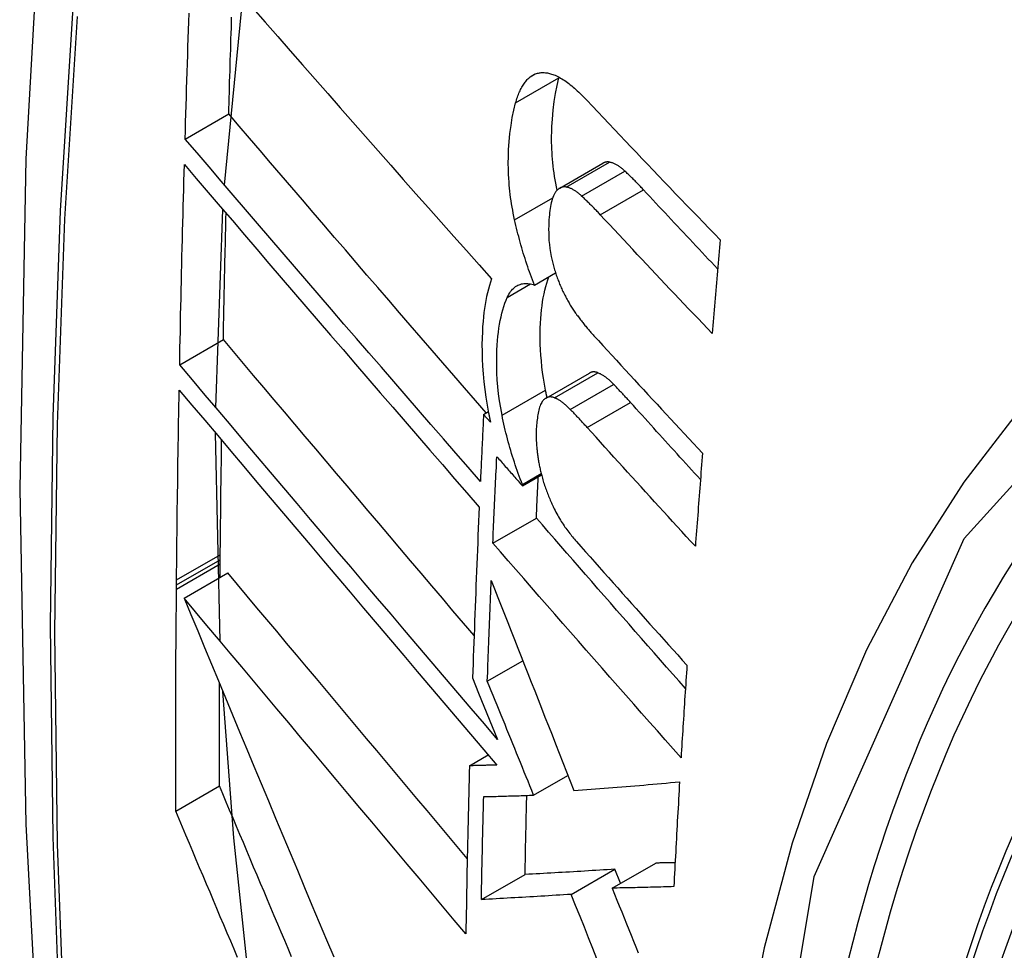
# Model space of a CAD drawing. Header units: inches. Extents: x 581 to 683, y 228 to 312.
# Tile 98 of 104: x 634.294 to 634.427, y 279.199 to 279.325. Entities that reach past the tile are written whole.
import ezdxf

# ---------------------------------------------------------------- set-up
doc = ezdxf.new("R2010")
doc.units = ezdxf.units.IN
doc.header["$MEASUREMENT"] = 0
doc.layers.add('Visible Edges(ANSI)', color=7, linetype='Continuous', lineweight=25)
doc.layers.add('Visible Tangent Edges(ANSI)', color=7, linetype='Continuous', lineweight=25)

msp = doc.modelspace()

# ---------------------------------------------------------------- linework, layer by layer
at = {"layer": 'Visible Edges(ANSI)'}
for p, q in [((634.3216, 279.30262), (634.32406, 279.32808)), ((634.36673, 279.31708), (634.36675, 279.31717)), ((634.31628, 279.30883), (634.32217, 279.31222)), ((634.36683, 279.3022), (634.37267, 279.30556)), ((634.32043, 279.27258), (634.32138, 279.29931)), ((634.36342, 279.28912), (634.36627, 279.29076)), ((634.31555, 279.27836), (634.32144, 279.28176)), ((634.36498, 279.27386), (634.37084, 279.27724)), ((634.35656, 279.27165), (634.3572, 279.27203)), ((634.35749, 279.27059), (634.35656, 279.27165)), ((634.32102, 279.24102), (634.3204, 279.26911)), ((634.36179, 279.26202), (634.36437, 279.2635)), ((634.3618, 279.26219), (634.36433, 279.26365)), ((634.36179, 279.26202), (634.3618, 279.26219)), ((634.3578, 279.25428), (634.36368, 279.25766)), ((634.32101, 279.25147), (634.32102, 279.25203)), ((634.32102, 279.25203), (634.32103, 279.25269)), ((634.321, 279.24964), (634.32101, 279.25147)), ((634.31615, 279.24684), (634.32204, 279.25024)), ((634.31512, 279.24864), (634.31513, 279.2493)), ((634.31512, 279.24807), (634.31512, 279.24864)), ((634.35706, 279.23564), (634.36185, 279.2384)), ((634.35507, 279.23606), (634.35589, 279.23403)), ((634.35589, 279.23403), (634.35844, 279.22777)), ((634.35465, 279.22422), (634.35718, 279.22567)), ((634.36331, 279.22024), (634.36794, 279.2229)), ((634.31501, 279.2181), (634.32091, 279.2215)), ((634.37389, 279.20769), (634.37978, 279.21108)), ((634.35626, 279.20614), (634.36215, 279.20953)), ((634.36838, 279.20685), (634.37427, 279.21024)), ((634.37503, 279.20834), (634.37427, 279.21024))]:
    msp.add_line(p, q, dxfattribs=at)
at = {"layer": 'Visible Edges(ANSI)', "flags": 128}
for points in [[(634.34797, 279.59414), (634.33514, 279.55603), (634.32408, 279.5168), (634.31479, 279.47651), (634.30724, 279.43524), (634.3014, 279.39305), (634.29725, 279.35), (634.29478, 279.30616), (634.29396, 279.26159), (634.29477, 279.21634), (634.2972, 279.17049), (634.30122, 279.12409), (634.30681, 279.07721), (634.31396, 279.02993), (634.32264, 278.98229), (634.33283, 278.93438), (634.34451, 278.88626)], [(634.32542, 279.32652), (634.32709, 279.3246), (634.32877, 279.32268), (634.33045, 279.32076), (634.33213, 279.31883), (634.33382, 279.3169), (634.33552, 279.31497), (634.33721, 279.31303), (634.33891, 279.3111), (634.34061, 279.30917), (634.34232, 279.30723), (634.34402, 279.3053), (634.34572, 279.30337), (634.34743, 279.30144), (634.34913, 279.29952), (634.35084, 279.2976), (634.35254, 279.29568), (634.35424, 279.29377), (634.35594, 279.29186), (634.35763, 279.28996)], [(634.31628, 279.30883), (634.31632, 279.30996), (634.31635, 279.3111), (634.31638, 279.31223), (634.31642, 279.31336), (634.31645, 279.31449), (634.31648, 279.31562), (634.31652, 279.31675), (634.31655, 279.31788), (634.31659, 279.31901), (634.31663, 279.32015), (634.31666, 279.32128), (634.3167, 279.32241), (634.31674, 279.32354), (634.31677, 279.32467), (634.31681, 279.32581)], [(634.32217, 279.31222), (634.32219, 279.31295), (634.32221, 279.31367), (634.32223, 279.3144), (634.32225, 279.31512), (634.32227, 279.31585), (634.32229, 279.31657), (634.32231, 279.3173), (634.32234, 279.31802), (634.32236, 279.31875), (634.32238, 279.31947), (634.3224, 279.3202), (634.32243, 279.32093), (634.32245, 279.32165), (634.32247, 279.32238), (634.32249, 279.3231), (634.32252, 279.32383), (634.32254, 279.32455), (634.32256, 279.32528)], [(634.36088, 279.31371), (634.36094, 279.31391), (634.361, 279.3141), (634.36106, 279.3143), (634.36112, 279.31448), (634.36119, 279.31467), (634.36126, 279.31485), (634.36133, 279.31502), (634.3614, 279.31519), (634.36148, 279.31536), (634.36155, 279.31552), (634.36163, 279.31567), (634.36171, 279.31582), (634.3618, 279.31597), (634.36188, 279.31611), (634.36197, 279.31625), (634.36206, 279.31638), (634.36215, 279.3165), (634.36225, 279.31662), (634.36234, 279.31674), (634.36244, 279.31685), (634.36254, 279.31695), (634.36264, 279.31705), (634.36275, 279.31714), (634.36286, 279.31723)], [(634.36286, 279.31723), (634.36297, 279.31731), (634.36309, 279.31739), (634.3632, 279.31746), (634.36332, 279.31753), (634.36345, 279.31758), (634.36357, 279.31763), (634.36369, 279.31768), (634.36382, 279.31771), (634.36395, 279.31774), (634.36408, 279.31777), (634.36421, 279.31779), (634.36434, 279.3178), (634.36448, 279.3178), (634.36461, 279.3178), (634.36475, 279.3178), (634.36489, 279.31779), (634.36503, 279.31777), (634.36517, 279.31775), (634.36531, 279.31772), (634.36545, 279.31769), (634.3656, 279.31765), (634.36574, 279.31761), (634.36588, 279.31756), (634.36603, 279.31751)], [(634.36603, 279.31751), (634.36621, 279.31744), (634.36639, 279.31736), (634.36657, 279.31727), (634.36676, 279.31717), (634.36694, 279.31707), (634.36713, 279.31696), (634.36732, 279.31684), (634.3675, 279.31672), (634.36769, 279.31659), (634.36788, 279.31645), (634.36807, 279.31631), (634.36826, 279.31616), (634.36845, 279.31601), (634.36863, 279.31585), (634.36882, 279.31569), (634.36901, 279.31552), (634.3692, 279.31535), (634.36939, 279.31518), (634.36958, 279.315), (634.36976, 279.31482), (634.36995, 279.31463), (634.37013, 279.31444), (634.37032, 279.31425), (634.3705, 279.31406)], [(634.36647, 279.30191), (634.36638, 279.30239), (634.36629, 279.30286), (634.36621, 279.30332), (634.36613, 279.30379), (634.36607, 279.30426), (634.36601, 279.30472), (634.36595, 279.30518), (634.3659, 279.30564), (634.36586, 279.3061), (634.36582, 279.30656), (634.36579, 279.30701), (634.36577, 279.30747), (634.36575, 279.30792), (634.36574, 279.30836), (634.36574, 279.3088), (634.36574, 279.30923), (634.36575, 279.30974), (634.36578, 279.31051), (634.36584, 279.31153), (634.36594, 279.31272), (634.36608, 279.31388), (634.36626, 279.315), (634.36647, 279.31607), (634.36673, 279.31708)], [(634.36075, 279.29793), (634.36066, 279.29837), (634.36057, 279.2988), (634.36049, 279.29922), (634.36041, 279.29965), (634.36034, 279.30008), (634.36027, 279.3005), (634.36021, 279.30093), (634.36015, 279.30135), (634.3601, 279.30177), (634.36006, 279.30219), (634.36002, 279.30261), (634.35999, 279.30303), (634.35995, 279.30351), (634.35992, 279.3041), (634.3599, 279.30478), (634.35989, 279.30556), (634.35991, 279.30644), (634.35994, 279.3074), (634.36001, 279.30844), (634.36012, 279.30956), (634.36026, 279.31067), (634.36043, 279.31173), (634.36064, 279.31275), (634.36088, 279.31371)], [(634.3705, 279.31406), (634.37124, 279.31327), (634.37198, 279.31249), (634.37272, 279.3117), (634.37346, 279.31092), (634.37421, 279.31013), (634.37495, 279.30934), (634.37569, 279.30856), (634.37644, 279.30777), (634.37719, 279.30699), (634.37793, 279.3062), (634.37868, 279.30542), (634.37943, 279.30463), (634.38018, 279.30384), (634.38093, 279.30306), (634.38168, 279.30227), (634.38243, 279.30149), (634.38319, 279.30071), (634.38394, 279.29992), (634.38469, 279.29914), (634.38545, 279.29835), (634.38621, 279.29757), (634.38696, 279.29679), (634.38772, 279.29601), (634.38848, 279.29523)], [(634.3569, 279.27185), (634.35545, 279.27354), (634.35399, 279.27522), (634.35252, 279.27691), (634.35106, 279.2786), (634.3496, 279.28029), (634.34813, 279.28198), (634.34667, 279.28368), (634.34521, 279.28537), (634.34375, 279.28707), (634.34228, 279.28877), (634.34082, 279.29046), (634.33937, 279.29216), (634.33791, 279.29385), (634.33646, 279.29554), (634.33501, 279.29723), (634.33356, 279.29891), (634.33212, 279.3006), (634.33068, 279.30227), (634.32925, 279.30395), (634.32782, 279.30561), (634.3264, 279.30727), (634.32498, 279.30893), (634.32357, 279.31058), (634.32217, 279.31222)], [(634.35613, 279.26261), (634.35447, 279.26452), (634.3528, 279.26643), (634.35113, 279.26835), (634.34946, 279.27028), (634.34779, 279.27221), (634.34611, 279.27414), (634.34443, 279.27608), (634.34276, 279.27802), (634.34108, 279.27996), (634.3394, 279.28191), (634.33772, 279.28385), (634.33605, 279.2858), (634.33437, 279.28774), (634.3327, 279.28968), (634.33104, 279.29162), (634.32937, 279.29355), (634.32772, 279.29549), (634.32606, 279.29741), (634.32441, 279.29933), (634.32277, 279.30125), (634.32114, 279.30316), (634.31951, 279.30506), (634.31789, 279.30695), (634.31628, 279.30883)], [(634.31555, 279.27836), (634.31557, 279.27949), (634.31559, 279.28061), (634.31561, 279.28174), (634.31564, 279.28286), (634.31566, 279.28398), (634.31568, 279.28511), (634.31571, 279.28624), (634.31573, 279.28736), (634.31576, 279.28849), (634.31578, 279.28961), (634.31581, 279.29074), (634.31584, 279.29187), (634.31586, 279.29299), (634.31589, 279.29412), (634.31592, 279.29525), (634.31595, 279.29637), (634.31598, 279.2975), (634.316, 279.29863), (634.31603, 279.29976), (634.31606, 279.30088), (634.31609, 279.30201), (634.31612, 279.30314), (634.31615, 279.30427), (634.31619, 279.3054)], [(634.31619, 279.3054), (634.31779, 279.30351), (634.31941, 279.30162), (634.32103, 279.29972), (634.32267, 279.29781), (634.32431, 279.29589), (634.32595, 279.29397), (634.3276, 279.29204), (634.32926, 279.29011), (634.33092, 279.28817), (634.33259, 279.28623), (634.33425, 279.28429), (634.33592, 279.28234), (634.3376, 279.2804), (634.33927, 279.27845), (634.34095, 279.27651), (634.34262, 279.27456), (634.3443, 279.27262), (634.34597, 279.27068), (634.34765, 279.26874), (634.34932, 279.26681), (634.35099, 279.26488), (634.35265, 279.26296), (634.35431, 279.26105), (634.35597, 279.25914)], [(634.37353, 279.30571), (634.37349, 279.30572), (634.37345, 279.30572), (634.37342, 279.30573), (634.37338, 279.30573), (634.37334, 279.30573), (634.3733, 279.30573), (634.37327, 279.30573), (634.37323, 279.30573), (634.37319, 279.30573), (634.37316, 279.30572), (634.37312, 279.30572), (634.37308, 279.30571), (634.37305, 279.30571), (634.37301, 279.3057), (634.37298, 279.30569), (634.37294, 279.30568), (634.37291, 279.30567), (634.37287, 279.30566), (634.37284, 279.30564), (634.3728, 279.30563), (634.37277, 279.30562), (634.37274, 279.3056), (634.3727, 279.30558), (634.37267, 279.30556)], [(634.37563, 279.30448), (634.37554, 279.30456), (634.37546, 279.30464), (634.37537, 279.30472), (634.37528, 279.30479), (634.37519, 279.30486), (634.3751, 279.30494), (634.37501, 279.305), (634.37492, 279.30507), (634.37483, 279.30513), (634.37474, 279.30519), (634.37466, 279.30525), (634.37457, 279.3053), (634.37448, 279.30536), (634.37439, 279.3054), (634.3743, 279.30545), (634.37422, 279.30549), (634.37413, 279.30553), (634.37404, 279.30557), (634.37396, 279.3056), (634.37387, 279.30563), (634.37378, 279.30566), (634.3737, 279.30568), (634.37361, 279.3057), (634.37353, 279.30571)], [(634.37814, 279.30197), (634.37804, 279.30208), (634.37794, 279.30219), (634.37783, 279.3023), (634.37773, 279.30241), (634.37762, 279.30252), (634.37752, 279.30263), (634.37741, 279.30274), (634.37731, 279.30284), (634.3772, 279.30295), (634.3771, 279.30306), (634.377, 279.30317), (634.37689, 279.30327), (634.37679, 279.30338), (634.37668, 279.30348), (634.37658, 279.30358), (634.37647, 279.30369), (634.37637, 279.30379), (634.37626, 279.30389), (634.37616, 279.30399), (634.37605, 279.30409), (634.37595, 279.30419), (634.37584, 279.30429), (634.37574, 279.30439), (634.37563, 279.30448)], [(634.36616, 279.3015), (634.36606, 279.30133), (634.36597, 279.30114), (634.36589, 279.30093), (634.36582, 279.30071), (634.36575, 279.30047), (634.36569, 279.30023), (634.36563, 279.29997), (634.36558, 279.29971), (634.36554, 279.29944), (634.3655, 279.29917), (634.36547, 279.29888), (634.36544, 279.2986), (634.36541, 279.29829), (634.36538, 279.29794), (634.36536, 279.29755), (634.36534, 279.29712), (634.36533, 279.29666), (634.36534, 279.29617), (634.36535, 279.29566), (634.36538, 279.29513), (634.36543, 279.2946), (634.36549, 279.29406), (634.36558, 279.29352), (634.36568, 279.29297)], [(634.36769, 279.30235), (634.36761, 279.30236), (634.36754, 279.30237), (634.36747, 279.30237), (634.36739, 279.30237), (634.36732, 279.30236), (634.36725, 279.30235), (634.36718, 279.30234), (634.36711, 279.30232), (634.36704, 279.3023), (634.36698, 279.30227), (634.36691, 279.30224), (634.36684, 279.30221), (634.36678, 279.30217), (634.36672, 279.30213), (634.36666, 279.30208), (634.3666, 279.30203), (634.36654, 279.30198), (634.36648, 279.30192), (634.36642, 279.30186), (634.36637, 279.3018), (634.36631, 279.30173), (634.36626, 279.30166), (634.36621, 279.30158), (634.36616, 279.3015)], [(634.36979, 279.30112), (634.36971, 279.3012), (634.36962, 279.30128), (634.36953, 279.30136), (634.36944, 279.30143), (634.36935, 279.3015), (634.36926, 279.30157), (634.36917, 279.30164), (634.36908, 279.30171), (634.36899, 279.30177), (634.3689, 279.30183), (634.36882, 279.30189), (634.36873, 279.30194), (634.36864, 279.30199), (634.36855, 279.30204), (634.36846, 279.30209), (634.36838, 279.30213), (634.36829, 279.30217), (634.3682, 279.30221), (634.36812, 279.30224), (634.36803, 279.30227), (634.36794, 279.3023), (634.36786, 279.30232), (634.36777, 279.30234), (634.36769, 279.30235)], [(634.38814, 279.2913), (634.38772, 279.29174), (634.3873, 279.29219), (634.38688, 279.29263), (634.38646, 279.29308), (634.38604, 279.29352), (634.38563, 279.29397), (634.38521, 279.29441), (634.38479, 279.29485), (634.38437, 279.2953), (634.38396, 279.29574), (634.38354, 279.29619), (634.38312, 279.29663), (634.38271, 279.29708), (634.38229, 279.29752), (634.38187, 279.29797), (634.38146, 279.29841), (634.38104, 279.29886), (634.38063, 279.2993), (634.38021, 279.29974), (634.3798, 279.30019), (634.37938, 279.30063), (634.37897, 279.30108), (634.37856, 279.30152), (634.37814, 279.30197)], [(634.37231, 279.2986), (634.3722, 279.29872), (634.3721, 279.29883), (634.372, 279.29894), (634.37189, 279.29905), (634.37179, 279.29916), (634.37168, 279.29927), (634.37158, 279.29938), (634.37147, 279.29948), (634.37137, 279.29959), (634.37126, 279.2997), (634.37116, 279.2998), (634.37105, 279.29991), (634.37095, 279.30001), (634.37084, 279.30012), (634.37074, 279.30022), (634.37063, 279.30032), (634.37053, 279.30043), (634.37042, 279.30053), (634.37032, 279.30063), (634.37021, 279.30073), (634.37011, 279.30083), (634.37, 279.30093), (634.3699, 279.30102), (634.36979, 279.30112)], [(634.32144, 279.28176), (634.32145, 279.28247), (634.32147, 279.28318), (634.32148, 279.28389), (634.3215, 279.2846), (634.32151, 279.28531), (634.32152, 279.28602), (634.32154, 279.28673), (634.32155, 279.28744), (634.32157, 279.28815), (634.32158, 279.28886), (634.3216, 279.28957), (634.32161, 279.29028), (634.32163, 279.29099), (634.32165, 279.2917), (634.32166, 279.29241), (634.32168, 279.29312), (634.32169, 279.29383), (634.32171, 279.29454), (634.32173, 279.29525), (634.32174, 279.29596), (634.32176, 279.29667), (634.32178, 279.29739), (634.32179, 279.2981), (634.32181, 279.29881)], [(634.3874, 279.28259), (634.38677, 279.28325), (634.38613, 279.28392), (634.3855, 279.28458), (634.38487, 279.28525), (634.38423, 279.28592), (634.3836, 279.28658), (634.38297, 279.28725), (634.38234, 279.28792), (634.38171, 279.28858), (634.38107, 279.28925), (634.38044, 279.28992), (634.37981, 279.29059), (634.37919, 279.29126), (634.37856, 279.29192), (634.37793, 279.29259), (634.3773, 279.29326), (634.37668, 279.29393), (634.37605, 279.2946), (634.37542, 279.29526), (634.3748, 279.29593), (634.37418, 279.2966), (634.37355, 279.29727), (634.37293, 279.29794), (634.37231, 279.2986)], [(634.36342, 279.28912), (634.36329, 279.28947), (634.36315, 279.28982), (634.36302, 279.29017), (634.36289, 279.29052), (634.36276, 279.29088), (634.36263, 279.29123), (634.36251, 279.29159), (634.36239, 279.29195), (634.36227, 279.29232), (634.36215, 279.29268), (634.36204, 279.29305), (634.36192, 279.29341), (634.36181, 279.29378), (634.36171, 279.29415), (634.3616, 279.29453), (634.3615, 279.2949), (634.3614, 279.29528), (634.3613, 279.29565), (634.3612, 279.29603), (634.36111, 279.29641), (634.36102, 279.29679), (634.36093, 279.29717), (634.36084, 279.29755), (634.36075, 279.29793)], [(634.38848, 279.29523), (634.38843, 279.2947), (634.38839, 279.29417), (634.38834, 279.29365), (634.3883, 279.29312), (634.38825, 279.29259), (634.38821, 279.29207), (634.38816, 279.29154), (634.38812, 279.29101), (634.38807, 279.29049), (634.38803, 279.28996), (634.38798, 279.28943), (634.38794, 279.28891), (634.38789, 279.28838), (634.38785, 279.28785), (634.3878, 279.28733), (634.38776, 279.2868), (634.38771, 279.28627), (634.38767, 279.28575), (634.38762, 279.28522), (634.38758, 279.28469), (634.38754, 279.28417), (634.38749, 279.28364), (634.38745, 279.28311), (634.3874, 279.28259)], [(634.36568, 279.29297), (634.36572, 279.29279), (634.36576, 279.2926), (634.36581, 279.29242), (634.36585, 279.29224), (634.36589, 279.29205), (634.36594, 279.29187), (634.36599, 279.29169), (634.36604, 279.29151), (634.36609, 279.29133), (634.36614, 279.29115), (634.3662, 279.29097), (634.36625, 279.29079), (634.36631, 279.29062), (634.36637, 279.29044), (634.36643, 279.29027), (634.36649, 279.29009), (634.36656, 279.28992), (634.36662, 279.28975), (634.36669, 279.28958), (634.36675, 279.28942), (634.36682, 279.28925), (634.36689, 279.28909), (634.36696, 279.28892), (634.36703, 279.28876)], [(634.35763, 279.28996), (634.35748, 279.28952), (634.35734, 279.28906), (634.35721, 279.28858), (634.35708, 279.28808), (634.35697, 279.28758), (634.35687, 279.28705), (634.35677, 279.28651), (634.35669, 279.28596), (634.35661, 279.2854), (634.35655, 279.28482), (634.35649, 279.28421), (634.35643, 279.28353), (634.35639, 279.28278), (634.35636, 279.28196), (634.35634, 279.28109), (634.35635, 279.28016), (634.35637, 279.27917), (634.35642, 279.27815), (634.3565, 279.27711), (634.3566, 279.27607), (634.35672, 279.27502), (634.35687, 279.27396), (634.35704, 279.27289), (634.35724, 279.27181)], [(634.35976, 279.28745), (634.35986, 279.28767), (634.35997, 279.28787), (634.36008, 279.28805), (634.3602, 279.28823), (634.36033, 279.28839), (634.36046, 279.28854), (634.36059, 279.28867), (634.36073, 279.28879), (634.36088, 279.2889), (634.36103, 279.289), (634.36118, 279.28908), (634.36134, 279.28915), (634.3615, 279.28921), (634.36166, 279.28926), (634.36183, 279.28929), (634.362, 279.28931), (634.36217, 279.28932), (634.36234, 279.28932), (634.36252, 279.28931), (634.3627, 279.28929), (634.36288, 279.28926), (634.36306, 279.28923), (634.36324, 279.28918), (634.36342, 279.28912)], [(634.36491, 279.27493), (634.36477, 279.27573), (634.36464, 279.27653), (634.36452, 279.27731), (634.36443, 279.27809), (634.36435, 279.27887), (634.36428, 279.27963), (634.36424, 279.28039), (634.36421, 279.28114), (634.36419, 279.28188), (634.36419, 279.2826), (634.36421, 279.28329), (634.36423, 279.28395), (634.36427, 279.28459), (634.36432, 279.28519), (634.36438, 279.28577), (634.36444, 279.28633), (634.36452, 279.28688), (634.36461, 279.28741), (634.36471, 279.28793), (634.36482, 279.28843), (634.36494, 279.28891), (634.36507, 279.28937), (634.36521, 279.28982), (634.36537, 279.29024)], [(634.36703, 279.28876), (634.36711, 279.28859), (634.36718, 279.28842), (634.36726, 279.28826), (634.36734, 279.28809), (634.36742, 279.28793), (634.3675, 279.28777), (634.36759, 279.28761), (634.36767, 279.28746), (634.36775, 279.2873), (634.36783, 279.28715), (634.36792, 279.287), (634.368, 279.28685), (634.36809, 279.2867), (634.36817, 279.28656), (634.36826, 279.28642), (634.36835, 279.28627), (634.36844, 279.28614), (634.36852, 279.286), (634.36861, 279.28586), (634.3687, 279.28573), (634.36879, 279.2856), (634.36888, 279.28546), (634.36897, 279.28534), (634.36907, 279.28521)], [(634.35905, 279.27155), (634.35887, 279.27252), (634.35872, 279.27348), (634.35859, 279.27444), (634.35849, 279.27539), (634.35841, 279.27632), (634.35836, 279.27721), (634.35834, 279.27806), (634.35833, 279.27887), (634.35834, 279.27963), (634.35836, 279.28034), (634.3584, 279.281), (634.35844, 279.28161), (634.35849, 279.28219), (634.35855, 279.28274), (634.35863, 279.28329), (634.35871, 279.28382), (634.3588, 279.28434), (634.35891, 279.28484), (634.35902, 279.28532), (634.35915, 279.28579), (634.35928, 279.28623), (634.35943, 279.28666), (634.35959, 279.28707), (634.35976, 279.28745)], [(634.36907, 279.28521), (634.36916, 279.28507), (634.36926, 279.28494), (634.36936, 279.28481), (634.36946, 279.28468), (634.36955, 279.28455), (634.36965, 279.28442), (634.36975, 279.28429), (634.36985, 279.28417), (634.36995, 279.28404), (634.37005, 279.28391), (634.37015, 279.28379), (634.37024, 279.28367), (634.37034, 279.28355), (634.37044, 279.28343), (634.37054, 279.28331), (634.37064, 279.28319), (634.37074, 279.28307), (634.37084, 279.28295), (634.37094, 279.28284), (634.37104, 279.28272), (634.37114, 279.28261), (634.37124, 279.2825), (634.37134, 279.28239), (634.37144, 279.28227)], [(634.35527, 279.2418), (634.35385, 279.24347), (634.35242, 279.24515), (634.35099, 279.24683), (634.34956, 279.24852), (634.34813, 279.2502), (634.3467, 279.25189), (634.34527, 279.25357), (634.34385, 279.25526), (634.34242, 279.25695), (634.34099, 279.25863), (634.33957, 279.26031), (634.33814, 279.26199), (634.33673, 279.26367), (634.33531, 279.26534), (634.3339, 279.26701), (634.33249, 279.26867), (634.33109, 279.27033), (634.32969, 279.27199), (634.3283, 279.27363), (634.32691, 279.27527), (634.32553, 279.27691), (634.32416, 279.27853), (634.3228, 279.28015), (634.32144, 279.28176)], [(634.37144, 279.28227), (634.37205, 279.28161), (634.37265, 279.28095), (634.37326, 279.28029), (634.37386, 279.27963), (634.37447, 279.27897), (634.37508, 279.27831), (634.37568, 279.27765), (634.37629, 279.27699), (634.3769, 279.27633), (634.37751, 279.27566), (634.37812, 279.275), (634.37873, 279.27434), (634.37934, 279.27368), (634.37996, 279.27302), (634.38057, 279.27236), (634.38118, 279.2717), (634.38179, 279.27104), (634.38241, 279.27038), (634.38302, 279.26972), (634.38363, 279.26906), (634.38425, 279.2684), (634.38486, 279.26774), (634.38548, 279.26708), (634.38609, 279.26642)], [(634.35844, 279.22777), (634.35666, 279.22985), (634.35488, 279.23194), (634.35309, 279.23405), (634.35129, 279.23616), (634.34949, 279.23828), (634.34769, 279.2404), (634.34588, 279.24253), (634.34407, 279.24466), (634.34226, 279.2468), (634.34044, 279.24893), (634.33863, 279.25107), (634.33682, 279.2532), (634.33501, 279.25534), (634.33321, 279.25747), (634.33141, 279.2596), (634.32961, 279.26172), (634.32782, 279.26383), (634.32604, 279.26594), (634.32427, 279.26804), (634.3225, 279.27013), (634.32075, 279.27221), (634.319, 279.27427), (634.31727, 279.27632), (634.31555, 279.27836)], [(634.37199, 279.27727), (634.37194, 279.27729), (634.37189, 279.27731), (634.37183, 279.27732), (634.37178, 279.27734), (634.37173, 279.27735), (634.37168, 279.27736), (634.37163, 279.27737), (634.37158, 279.27738), (634.37153, 279.27739), (634.37148, 279.27739), (634.37143, 279.27739), (634.37139, 279.27739), (634.37134, 279.27739), (634.37129, 279.27739), (634.37124, 279.27738), (634.3712, 279.27737), (634.37115, 279.27736), (634.3711, 279.27735), (634.37106, 279.27734), (634.37101, 279.27732), (634.37097, 279.2773), (634.37092, 279.27728), (634.37088, 279.27726), (634.37084, 279.27724)], [(634.3741, 279.27571), (634.37402, 279.2758), (634.37393, 279.27589), (634.37384, 279.27597), (634.37375, 279.27606), (634.37366, 279.27614), (634.37357, 279.27622), (634.37348, 279.2763), (634.37339, 279.27637), (634.37331, 279.27645), (634.37322, 279.27652), (634.37313, 279.27659), (634.37304, 279.27666), (634.37295, 279.27672), (634.37286, 279.27678), (634.37278, 279.27684), (634.37269, 279.2769), (634.3726, 279.27696), (634.37251, 279.27701), (634.37242, 279.27706), (634.37234, 279.27711), (634.37225, 279.27715), (634.37216, 279.27719), (634.37208, 279.27723), (634.37199, 279.27727)], [(634.31513, 279.2493), (634.31514, 279.25036), (634.31515, 279.25143), (634.31516, 279.2525), (634.31517, 279.25357), (634.31518, 279.25463), (634.3152, 279.2557), (634.31521, 279.25677), (634.31522, 279.25784), (634.31523, 279.25891), (634.31525, 279.25997), (634.31526, 279.26104), (634.31528, 279.26211), (634.31529, 279.26318), (634.31531, 279.26425), (634.31532, 279.26532), (634.31534, 279.26639), (634.31536, 279.26746), (634.31537, 279.26852), (634.31539, 279.26959), (634.31541, 279.27066), (634.31543, 279.27173), (634.31545, 279.2728), (634.31546, 279.27387), (634.31548, 279.27494)], [(634.31548, 279.27494), (634.3172, 279.2729), (634.31894, 279.27085), (634.32068, 279.26878), (634.32243, 279.2667), (634.3242, 279.26461), (634.32597, 279.26251), (634.32775, 279.2604), (634.32954, 279.25829), (634.33134, 279.25616), (634.33314, 279.25403), (634.33494, 279.2519), (634.33675, 279.24977), (634.33856, 279.24763), (634.34037, 279.24549), (634.34218, 279.24335), (634.34399, 279.24121), (634.3458, 279.23908), (634.34761, 279.23694), (634.34941, 279.23482), (634.35121, 279.2327), (634.353, 279.23058), (634.35479, 279.22848), (634.35657, 279.22638), (634.35835, 279.2243)], [(634.36512, 279.27394), (634.36511, 279.27398), (634.3651, 279.27402), (634.36509, 279.27407), (634.36508, 279.27411), (634.36507, 279.27415), (634.36506, 279.27419), (634.36505, 279.27423), (634.36505, 279.27427), (634.36504, 279.27431), (634.36503, 279.27435), (634.36502, 279.27439), (634.36501, 279.27444), (634.365, 279.27448), (634.365, 279.27452), (634.36499, 279.27456), (634.36498, 279.2746), (634.36497, 279.27464), (634.36496, 279.27468), (634.36495, 279.27472), (634.36495, 279.27476), (634.36494, 279.27481), (634.36493, 279.27485), (634.36492, 279.27489), (634.36491, 279.27493)], [(634.37638, 279.27327), (634.37629, 279.27337), (634.37619, 279.27348), (634.3761, 279.27358), (634.376, 279.27368), (634.37591, 279.27379), (634.37581, 279.27389), (634.37572, 279.274), (634.37562, 279.2741), (634.37553, 279.2742), (634.37543, 279.2743), (634.37534, 279.27441), (634.37524, 279.27451), (634.37515, 279.27461), (634.37505, 279.27471), (634.37496, 279.27481), (634.37486, 279.27491), (634.37477, 279.27501), (634.37467, 279.27511), (634.37458, 279.27521), (634.37448, 279.27531), (634.37439, 279.27541), (634.37429, 279.27551), (634.3742, 279.27561), (634.3741, 279.27571)], [(634.36448, 279.2734), (634.3644, 279.27327), (634.36432, 279.27313), (634.36425, 279.27297), (634.36418, 279.27281), (634.36412, 279.27263), (634.36406, 279.27244), (634.36401, 279.27224), (634.36396, 279.27204), (634.36391, 279.27183), (634.36387, 279.27161), (634.36384, 279.27139), (634.36381, 279.27116), (634.36378, 279.27093), (634.36375, 279.2707), (634.36373, 279.27046), (634.3637, 279.27021), (634.36369, 279.26997), (634.36367, 279.26972), (634.36366, 279.26944), (634.36365, 279.26911), (634.36365, 279.26872), (634.36367, 279.26824), (634.3637, 279.26766), (634.36375, 279.26697)], [(634.36613, 279.2739), (634.36605, 279.27393), (634.36597, 279.27395), (634.36589, 279.27397), (634.36582, 279.27399), (634.36574, 279.274), (634.36566, 279.27401), (634.36559, 279.27402), (634.36552, 279.27402), (634.36544, 279.27401), (634.36537, 279.274), (634.3653, 279.27399), (634.36523, 279.27397), (634.36516, 279.27395), (634.36509, 279.27392), (634.36502, 279.27389), (634.36496, 279.27385), (634.36489, 279.27381), (634.36483, 279.27376), (634.36477, 279.27371), (634.36471, 279.27366), (634.36465, 279.2736), (634.36459, 279.27354), (634.36454, 279.27347), (634.36448, 279.2734)], [(634.36825, 279.27233), (634.36816, 279.27242), (634.36807, 279.27251), (634.36798, 279.2726), (634.36789, 279.27268), (634.3678, 279.27277), (634.36771, 279.27285), (634.36763, 279.27293), (634.36754, 279.273), (634.36745, 279.27308), (634.36736, 279.27315), (634.36727, 279.27322), (634.36718, 279.27328), (634.36709, 279.27335), (634.36701, 279.27341), (634.36692, 279.27347), (634.36683, 279.27353), (634.36674, 279.27358), (634.36665, 279.27364), (634.36657, 279.27369), (634.36648, 279.27373), (634.36639, 279.27378), (634.36631, 279.27382), (634.36622, 279.27386), (634.36613, 279.2739)], [(634.37053, 279.26989), (634.37043, 279.27), (634.37034, 279.2701), (634.37024, 279.27021), (634.37015, 279.27031), (634.37005, 279.27042), (634.36996, 279.27052), (634.36986, 279.27062), (634.36977, 279.27073), (634.36967, 279.27083), (634.36958, 279.27093), (634.36948, 279.27103), (634.36939, 279.27114), (634.36929, 279.27124), (634.3692, 279.27134), (634.3691, 279.27144), (634.36901, 279.27154), (634.36891, 279.27164), (634.36882, 279.27174), (634.36872, 279.27184), (634.36863, 279.27194), (634.36853, 279.27204), (634.36844, 279.27214), (634.36834, 279.27224), (634.36825, 279.27233)], [(634.38582, 279.26286), (634.38542, 279.26329), (634.38503, 279.26372), (634.38463, 279.26416), (634.38424, 279.26459), (634.38384, 279.26502), (634.38345, 279.26546), (634.38305, 279.26589), (634.38266, 279.26633), (634.38226, 279.26676), (634.38187, 279.26719), (634.38148, 279.26763), (634.38108, 279.26806), (634.38069, 279.2685), (634.3803, 279.26893), (634.37991, 279.26936), (634.37951, 279.2698), (634.37912, 279.27023), (634.37873, 279.27067), (634.37834, 279.2711), (634.37795, 279.27153), (634.37755, 279.27197), (634.37716, 279.2724), (634.37677, 279.27283), (634.37638, 279.27327)], [(634.35656, 279.27165), (634.35654, 279.27128), (634.35652, 279.2709), (634.3565, 279.27052), (634.35648, 279.27015), (634.35646, 279.26977), (634.35644, 279.26939), (634.35643, 279.26901), (634.35641, 279.26864), (634.35639, 279.26826), (634.35637, 279.26788), (634.35635, 279.26751), (634.35634, 279.26713), (634.35632, 279.26675), (634.3563, 279.26638), (634.35628, 279.266), (634.35627, 279.26562), (634.35625, 279.26525), (634.35623, 279.26487), (634.35621, 279.26449), (634.35619, 279.26412), (634.35618, 279.26374), (634.35616, 279.26336), (634.35614, 279.26299), (634.35613, 279.26261)], [(634.35724, 279.27181), (634.35725, 279.27175), (634.35726, 279.2717), (634.35727, 279.27165), (634.35728, 279.2716), (634.35729, 279.27155), (634.3573, 279.2715), (634.35731, 279.27145), (634.35732, 279.2714), (634.35733, 279.27135), (634.35734, 279.2713), (634.35735, 279.27125), (634.35736, 279.2712), (634.35737, 279.27115), (634.35738, 279.2711), (634.35739, 279.27105), (634.3574, 279.27099), (634.35742, 279.27094), (634.35743, 279.27089), (634.35744, 279.27084), (634.35745, 279.27079), (634.35746, 279.27074), (634.35747, 279.27069), (634.35748, 279.27064), (634.35749, 279.27059)], [(634.3618, 279.26219), (634.36166, 279.26256), (634.36151, 279.26293), (634.36137, 279.2633), (634.36124, 279.26368), (634.3611, 279.26406), (634.36097, 279.26444), (634.36084, 279.26482), (634.36071, 279.2652), (634.36058, 279.26559), (634.36046, 279.26598), (634.36034, 279.26637), (634.36022, 279.26676), (634.36011, 279.26716), (634.35999, 279.26755), (634.35989, 279.26795), (634.35978, 279.26834), (634.35968, 279.26874), (634.35958, 279.26914), (634.35948, 279.26954), (634.35939, 279.26994), (634.3593, 279.27034), (634.35921, 279.27074), (634.35913, 279.27115), (634.35905, 279.27155)], [(634.38513, 279.25385), (634.38452, 279.25451), (634.38391, 279.25518), (634.3833, 279.25585), (634.38268, 279.25652), (634.38207, 279.25718), (634.38146, 279.25785), (634.38085, 279.25852), (634.38024, 279.25919), (634.37963, 279.25986), (634.37902, 279.26053), (634.37841, 279.2612), (634.3778, 279.26187), (634.37719, 279.26254), (634.37658, 279.2632), (634.37597, 279.26387), (634.37537, 279.26454), (634.37476, 279.26521), (634.37415, 279.26588), (634.37355, 279.26655), (634.37294, 279.26722), (634.37234, 279.26789), (634.37173, 279.26856), (634.37113, 279.26923), (634.37053, 279.26989)], [(634.32103, 279.25269), (634.32103, 279.25334), (634.32104, 279.25398), (634.32104, 279.25462), (634.32105, 279.25527), (634.32106, 279.25591), (634.32106, 279.25655), (634.32107, 279.2572), (634.32108, 279.25784), (634.32109, 279.25849), (634.32109, 279.25913), (634.3211, 279.25977), (634.32111, 279.26042), (634.32112, 279.26106), (634.32112, 279.26171), (634.32113, 279.26235), (634.32114, 279.263), (634.32115, 279.26364), (634.32116, 279.26429), (634.32117, 279.26493), (634.32117, 279.26558), (634.32118, 279.26622), (634.32119, 279.26686), (634.3212, 279.26751), (634.32121, 279.26815)], [(634.36375, 279.26697), (634.36377, 279.26681), (634.36378, 279.26666), (634.3638, 279.26651), (634.36382, 279.26635), (634.36384, 279.2662), (634.36386, 279.26604), (634.36388, 279.26589), (634.3639, 279.26573), (634.36393, 279.26558), (634.36396, 279.26542), (634.36398, 279.26526), (634.36401, 279.2651), (634.36404, 279.26495), (634.36407, 279.26479), (634.36411, 279.26463), (634.36414, 279.26447), (634.36417, 279.26432), (634.36421, 279.26416), (634.36425, 279.264), (634.36428, 279.26385), (634.36432, 279.26369), (634.36436, 279.26353), (634.3644, 279.26338), (634.36444, 279.26322)], [(634.3578, 279.25428), (634.35783, 279.25477), (634.35785, 279.25525), (634.35787, 279.25574), (634.35789, 279.25622), (634.35791, 279.25671), (634.35794, 279.25719), (634.35796, 279.25768), (634.35798, 279.25816), (634.358, 279.25865), (634.35802, 279.25913), (634.35805, 279.25962), (634.35807, 279.26011), (634.35809, 279.26059), (634.35811, 279.26108), (634.35814, 279.26156), (634.35816, 279.26205), (634.35818, 279.26253), (634.35821, 279.26302), (634.35823, 279.26351), (634.35825, 279.26399), (634.35828, 279.26448), (634.3583, 279.26497), (634.35832, 279.26545), (634.35835, 279.26594)], [(634.35835, 279.26594), (634.35849, 279.26577), (634.35863, 279.26561), (634.35878, 279.26545), (634.35892, 279.26528), (634.35906, 279.26512), (634.35921, 279.26496), (634.35935, 279.26479), (634.35949, 279.26463), (634.35964, 279.26447), (634.35978, 279.2643), (634.35992, 279.26414), (634.36007, 279.26398), (634.36021, 279.26381), (634.36036, 279.26365), (634.3605, 279.26349), (634.36064, 279.26332), (634.36079, 279.26316), (634.36093, 279.263), (634.36107, 279.26283), (634.36122, 279.26267), (634.36136, 279.26251), (634.3615, 279.26234), (634.36165, 279.26218), (634.36179, 279.26202)], [(634.38609, 279.26642), (634.38605, 279.2659), (634.38601, 279.26537), (634.38597, 279.26485), (634.38593, 279.26433), (634.38589, 279.2638), (634.38585, 279.26328), (634.38581, 279.26275), (634.38577, 279.26223), (634.38573, 279.2617), (634.38569, 279.26118), (634.38565, 279.26066), (634.38561, 279.26013), (634.38557, 279.25961), (634.38553, 279.25908), (634.38549, 279.25856), (634.38545, 279.25804), (634.38541, 279.25751), (634.38537, 279.25699), (634.38533, 279.25646), (634.38529, 279.25594), (634.38525, 279.25542), (634.38521, 279.25489), (634.38517, 279.25437), (634.38513, 279.25385)], [(634.36368, 279.25766), (634.36369, 279.2579), (634.3637, 279.25813), (634.36371, 279.25836), (634.36372, 279.25859), (634.36373, 279.25883), (634.36374, 279.25906), (634.36375, 279.25929), (634.36376, 279.25953), (634.36377, 279.25976), (634.36378, 279.25999), (634.36379, 279.26022), (634.3638, 279.26046), (634.36382, 279.26069), (634.36383, 279.26092), (634.36384, 279.26115), (634.36385, 279.26139), (634.36386, 279.26162), (634.36387, 279.26185), (634.36388, 279.26209), (634.36389, 279.26232), (634.3639, 279.26255), (634.36391, 279.26278), (634.36392, 279.26302), (634.36393, 279.26325)], [(634.36444, 279.26322), (634.36449, 279.26303), (634.36455, 279.26283), (634.36461, 279.26264), (634.36466, 279.26245), (634.36472, 279.26226), (634.36479, 279.26207), (634.36485, 279.26188), (634.36491, 279.26169), (634.36498, 279.26151), (634.36505, 279.26132), (634.36512, 279.26114), (634.36519, 279.26096), (634.36526, 279.26078), (634.36533, 279.2606), (634.3654, 279.26042), (634.36548, 279.26025), (634.36555, 279.26007), (634.36563, 279.2599), (634.3657, 279.25973), (634.36578, 279.25956), (634.36586, 279.25939), (634.36594, 279.25922), (634.36601, 279.25906), (634.36609, 279.25889)], [(634.35597, 279.25914), (634.35593, 279.25817), (634.35589, 279.25721), (634.35584, 279.25624), (634.3558, 279.25528), (634.35576, 279.25432), (634.35572, 279.25335), (634.35568, 279.25239), (634.35564, 279.25143), (634.3556, 279.25047), (634.35557, 279.2495), (634.35553, 279.24854), (634.35549, 279.24758), (634.35545, 279.24662), (634.35542, 279.24566), (634.35538, 279.2447), (634.35534, 279.24374), (634.35531, 279.24277), (634.35527, 279.24181), (634.35524, 279.24085), (634.3552, 279.23989), (634.35517, 279.23893), (634.35514, 279.23797), (634.3551, 279.23701), (634.35507, 279.23606)], [(634.36609, 279.25889), (634.36621, 279.25867), (634.36632, 279.25844), (634.36644, 279.25822), (634.36656, 279.25801), (634.36668, 279.2578), (634.3668, 279.25759), (634.36692, 279.25739), (634.36704, 279.25719), (634.36717, 279.257), (634.36729, 279.25681), (634.36742, 279.25662), (634.36754, 279.25644), (634.36767, 279.25627), (634.36779, 279.25609), (634.36792, 279.25592), (634.36805, 279.25575), (634.36818, 279.25558), (634.36831, 279.25542), (634.36843, 279.25526), (634.36856, 279.2551), (634.36869, 279.25494), (634.36882, 279.25479), (634.36895, 279.25464), (634.36908, 279.25449)], [(634.38379, 279.23465), (634.38295, 279.23561), (634.3821, 279.23657), (634.38126, 279.23753), (634.38041, 279.23849), (634.37957, 279.23946), (634.37872, 279.24042), (634.37788, 279.24138), (634.37703, 279.24234), (634.37619, 279.24331), (634.37535, 279.24427), (634.37451, 279.24523), (634.37366, 279.24619), (634.37282, 279.24716), (634.37199, 279.24812), (634.37115, 279.24908), (634.37031, 279.25004), (634.36948, 279.25099), (634.36864, 279.25195), (634.36781, 279.25291), (634.36698, 279.25386), (634.36615, 279.25482), (634.36533, 279.25577), (634.3645, 279.25672), (634.36368, 279.25766)], [(634.3832, 279.2253), (634.38214, 279.2265), (634.38107, 279.2277), (634.38001, 279.22891), (634.37894, 279.23011), (634.37788, 279.23132), (634.37681, 279.23253), (634.37574, 279.23374), (634.37468, 279.23496), (634.37361, 279.23617), (634.37255, 279.23738), (634.37148, 279.23859), (634.37042, 279.23981), (634.36936, 279.24102), (634.3683, 279.24223), (634.36724, 279.24344), (634.36618, 279.24466), (634.36513, 279.24587), (634.36407, 279.24707), (634.36302, 279.24828), (634.36197, 279.24948), (634.36093, 279.25069), (634.35988, 279.25189), (634.35884, 279.25309), (634.3578, 279.25428)], [(634.36908, 279.25449), (634.3697, 279.2538), (634.37031, 279.2531), (634.37093, 279.25241), (634.37155, 279.25171), (634.37217, 279.25102), (634.37279, 279.25032), (634.3734, 279.24962), (634.37402, 279.24893), (634.37465, 279.24823), (634.37527, 279.24753), (634.37589, 279.24683), (634.37651, 279.24614), (634.37713, 279.24544), (634.37776, 279.24474), (634.37838, 279.24405), (634.379, 279.24335), (634.37963, 279.24265), (634.38025, 279.24196), (634.38088, 279.24126), (634.3815, 279.24056), (634.38212, 279.23987), (634.38275, 279.23917), (634.38337, 279.23848), (634.384, 279.23778)], [(634.35435, 279.2117), (634.353, 279.21331), (634.35165, 279.21493), (634.35029, 279.21654), (634.34893, 279.21816), (634.34757, 279.21978), (634.34622, 279.2214), (634.34485, 279.22302), (634.34349, 279.22464), (634.34213, 279.22627), (634.34077, 279.22789), (634.33942, 279.22951), (634.33806, 279.23113), (634.3367, 279.23275), (634.33535, 279.23436), (634.334, 279.23597), (634.33265, 279.23758), (634.33131, 279.23918), (634.32997, 279.24078), (634.32864, 279.24237), (634.32731, 279.24396), (634.32598, 279.24554), (634.32466, 279.24711), (634.32335, 279.24868), (634.32204, 279.25024)], [(634.31501, 279.2181), (634.31501, 279.21934), (634.31501, 279.22059), (634.31501, 279.22184), (634.31501, 279.22308), (634.31501, 279.22433), (634.31501, 279.22558), (634.31501, 279.22682), (634.31501, 279.22807), (634.31501, 279.22932), (634.31502, 279.23057), (634.31502, 279.23181), (634.31502, 279.23306), (634.31503, 279.23431), (634.31503, 279.23556), (634.31504, 279.23681), (634.31505, 279.23806), (634.31505, 279.23931), (634.31506, 279.24056), (634.31507, 279.24181), (634.31508, 279.24306), (634.31509, 279.24432), (634.3151, 279.24557), (634.31511, 279.24682), (634.31512, 279.24807)], [(634.35706, 279.23564), (634.35708, 279.23621), (634.35711, 279.23678), (634.35713, 279.23734), (634.35715, 279.23791), (634.35717, 279.23847), (634.35719, 279.23904), (634.35721, 279.23961), (634.35723, 279.24017), (634.35725, 279.24074), (634.35727, 279.2413), (634.35729, 279.24187), (634.35732, 279.24244), (634.35734, 279.243), (634.35736, 279.24357), (634.35738, 279.24414), (634.3574, 279.2447), (634.35743, 279.24527), (634.35745, 279.24584), (634.35747, 279.2464), (634.3575, 279.24697), (634.35752, 279.24754), (634.35754, 279.2481), (634.35757, 279.24867), (634.35759, 279.24924)], [(634.35759, 279.24924), (634.35804, 279.2481), (634.35849, 279.24695), (634.35894, 279.24581), (634.35938, 279.24467), (634.35983, 279.24354), (634.36028, 279.2424), (634.36073, 279.24125), (634.36118, 279.24011), (634.36163, 279.23896), (634.36208, 279.23781), (634.36254, 279.23665), (634.36299, 279.23549), (634.36345, 279.23432), (634.36391, 279.23315), (634.36438, 279.23197), (634.36484, 279.23078), (634.36532, 279.22958), (634.36579, 279.22837), (634.36627, 279.22715), (634.36675, 279.22591), (634.36724, 279.22467), (634.36773, 279.22341), (634.36823, 279.22214), (634.36874, 279.22086)], [(634.31615, 279.24684), (634.31706, 279.24464), (634.31798, 279.24242), (634.31891, 279.24019), (634.31984, 279.23794), (634.32078, 279.23567), (634.32173, 279.23339), (634.32268, 279.23109), (634.32364, 279.22879), (634.32461, 279.22647), (634.32557, 279.22415), (634.32654, 279.22182), (634.32752, 279.21948), (634.32849, 279.21714), (634.32947, 279.2148), (634.33045, 279.21245), (634.33143, 279.2101), (634.33241, 279.20776), (634.33339, 279.20541), (634.33437, 279.20307), (634.33535, 279.20073), (634.33633, 279.1984)], [(634.35417, 279.2015), (634.3526, 279.20337), (634.35102, 279.20525), (634.34944, 279.20713), (634.34785, 279.20902), (634.34626, 279.21092), (634.34466, 279.21282), (634.34307, 279.21473), (634.34147, 279.21664), (634.33986, 279.21855), (634.33826, 279.22046), (634.33666, 279.22237), (634.33506, 279.22428), (634.33346, 279.22619), (634.33186, 279.22809), (634.33026, 279.23), (634.32867, 279.23189), (634.32708, 279.23379), (634.3255, 279.23568), (634.32392, 279.23756), (634.32235, 279.23943), (634.32079, 279.2413), (634.31923, 279.24316), (634.31768, 279.24501), (634.31615, 279.24684)], [(634.384, 279.23778), (634.38397, 279.23726), (634.38393, 279.23674), (634.3839, 279.23622), (634.38386, 279.2357), (634.38383, 279.23518), (634.38379, 279.23466), (634.38376, 279.23414), (634.38372, 279.23362), (634.38369, 279.2331), (634.38366, 279.23258), (634.38362, 279.23206), (634.38359, 279.23154), (634.38356, 279.23102), (634.38352, 279.2305), (634.38349, 279.22998), (634.38346, 279.22946), (634.38343, 279.22894), (634.38339, 279.22842), (634.38336, 279.2279), (634.38333, 279.22738), (634.3833, 279.22686), (634.38327, 279.22634), (634.38323, 279.22582), (634.3832, 279.2253)], [(634.32091, 279.2215), (634.32091, 279.22207), (634.32091, 279.22265), (634.32091, 279.22322), (634.32091, 279.2238), (634.32091, 279.22438), (634.32091, 279.22495), (634.32091, 279.22553), (634.32091, 279.22611), (634.32091, 279.22668), (634.32091, 279.22726), (634.32091, 279.22784), (634.32091, 279.22841), (634.32091, 279.22899), (634.32091, 279.22957), (634.32091, 279.23014), (634.32091, 279.23072), (634.32091, 279.2313), (634.32091, 279.23188), (634.32091, 279.23245), (634.32091, 279.23303), (634.32092, 279.23361), (634.32092, 279.23419), (634.32092, 279.23476), (634.32092, 279.23534)], [(634.36331, 279.22024), (634.36306, 279.22086), (634.36281, 279.22148), (634.36256, 279.22211), (634.3623, 279.22273), (634.36205, 279.22336), (634.36179, 279.22399), (634.36153, 279.22463), (634.36128, 279.22526), (634.36102, 279.2259), (634.36076, 279.22654), (634.3605, 279.22718), (634.36024, 279.22783), (634.35998, 279.22847), (634.35971, 279.22912), (634.35945, 279.22976), (634.35919, 279.23041), (634.35892, 279.23106), (634.35866, 279.23172), (634.35839, 279.23237), (634.35813, 279.23302), (634.35786, 279.23368), (634.3576, 279.23433), (634.35733, 279.23499), (634.35706, 279.23564)], [(634.32499, 279.19447), (634.32286, 279.21448), (634.32138, 279.23423)], [(634.35465, 279.22422), (634.35462, 279.22327), (634.3546, 279.22232), (634.35457, 279.22137), (634.35455, 279.22042), (634.35452, 279.21947), (634.3545, 279.21852), (634.35448, 279.21757), (634.35446, 279.21662), (634.35443, 279.21568), (634.35441, 279.21473), (634.35439, 279.21378), (634.35437, 279.21284), (634.35435, 279.21189), (634.35433, 279.21094), (634.35431, 279.21), (634.3543, 279.20905), (634.35428, 279.20811), (634.35426, 279.20716), (634.35424, 279.20622), (634.35423, 279.20527), (634.35421, 279.20433), (634.3542, 279.20338), (634.35418, 279.20244), (634.35417, 279.2015)], [(634.35835, 279.2243), (634.35819, 279.22429), (634.35804, 279.22429), (634.35788, 279.22429), (634.35773, 279.22428), (634.35757, 279.22428), (634.35742, 279.22428), (634.35727, 279.22427), (634.35711, 279.22427), (634.35696, 279.22427), (634.3568, 279.22426), (634.35665, 279.22426), (634.35649, 279.22426), (634.35634, 279.22425), (634.35619, 279.22425), (634.35603, 279.22424), (634.35588, 279.22424), (634.35572, 279.22424), (634.35557, 279.22423), (634.35542, 279.22423), (634.35526, 279.22423), (634.35511, 279.22422), (634.35495, 279.22422), (634.3548, 279.22422), (634.35465, 279.22422)], [(634.33065, 279.19843), (634.33019, 279.19953), (634.32972, 279.20063), (634.32926, 279.20173), (634.32879, 279.20283), (634.32832, 279.20393), (634.32786, 279.20503), (634.32739, 279.20613), (634.32693, 279.20723), (634.32646, 279.20833), (634.326, 279.20943), (634.32553, 279.21053), (634.32507, 279.21163), (634.32461, 279.21273), (634.32414, 279.21383), (634.32368, 279.21492), (634.32322, 279.21602), (634.32276, 279.21712), (634.32229, 279.21821), (634.32183, 279.21931), (634.32137, 279.2204), (634.32091, 279.2215)], [(634.36874, 279.22086), (634.36932, 279.2209), (634.3699, 279.22094), (634.37048, 279.22099), (634.37107, 279.22103), (634.37165, 279.22108), (634.37224, 279.22112), (634.37283, 279.22117), (634.37342, 279.22122), (634.37401, 279.22126), (634.3746, 279.22131), (634.37519, 279.22136), (634.37579, 279.22141), (634.37638, 279.22146), (634.37698, 279.22151), (634.37758, 279.22156), (634.37817, 279.22161), (634.37877, 279.22167), (634.37938, 279.22172), (634.37998, 279.22177), (634.38058, 279.22183), (634.38119, 279.22188), (634.38179, 279.22194), (634.3824, 279.22199), (634.38301, 279.22205)], [(634.38301, 279.22205), (634.38297, 279.22146), (634.38294, 279.22087), (634.3829, 279.22028), (634.38287, 279.21969), (634.38284, 279.21909), (634.3828, 279.2185), (634.38277, 279.21791), (634.38274, 279.21732), (634.3827, 279.21673), (634.38267, 279.21614), (634.38264, 279.21555), (634.3826, 279.21496), (634.38257, 279.21437), (634.38254, 279.21378), (634.38251, 279.21319), (634.38248, 279.2126), (634.38245, 279.21201), (634.38241, 279.21142), (634.38238, 279.21083), (634.38235, 279.21024), (634.38232, 279.20965), (634.38229, 279.20907), (634.38226, 279.20848), (634.38223, 279.20789)], [(634.35658, 279.22004), (634.35686, 279.22005), (634.35714, 279.22005), (634.35741, 279.22006), (634.35769, 279.22007), (634.35797, 279.22008), (634.35825, 279.22008), (634.35853, 279.22009), (634.35881, 279.2201), (634.35909, 279.22011), (634.35937, 279.22012), (634.35965, 279.22012), (634.35993, 279.22013), (634.36021, 279.22014), (634.36049, 279.22015), (634.36078, 279.22016), (634.36106, 279.22017), (634.36134, 279.22017), (634.36162, 279.22018), (634.3619, 279.22019), (634.36218, 279.2202), (634.36247, 279.22021), (634.36275, 279.22022), (634.36303, 279.22023), (634.36331, 279.22024)], [(634.36215, 279.20953), (634.36216, 279.20998), (634.36217, 279.21042), (634.36218, 279.21086), (634.36219, 279.21131), (634.36219, 279.21175), (634.3622, 279.2122), (634.36221, 279.21264), (634.36222, 279.21309), (634.36223, 279.21353), (634.36224, 279.21397), (634.36225, 279.21442), (634.36226, 279.21486), (634.36227, 279.21531), (634.36228, 279.21575), (634.36229, 279.2162), (634.3623, 279.21664), (634.36231, 279.21709), (634.36232, 279.21754), (634.36233, 279.21798), (634.36234, 279.21843), (634.36235, 279.21887), (634.36236, 279.21932), (634.36238, 279.21976), (634.36239, 279.22021)], [(634.35626, 279.20614), (634.35627, 279.20672), (634.35628, 279.20729), (634.35629, 279.20787), (634.3563, 279.20845), (634.35631, 279.20903), (634.35633, 279.20961), (634.35634, 279.21019), (634.35635, 279.21077), (634.35636, 279.21135), (634.35638, 279.21193), (634.35639, 279.2125), (634.3564, 279.21308), (634.35642, 279.21366), (634.35643, 279.21424), (634.35644, 279.21482), (634.35646, 279.2154), (634.35647, 279.21598), (634.35649, 279.21656), (634.3565, 279.21714), (634.35652, 279.21772), (634.35653, 279.2183), (634.35655, 279.21888), (634.35656, 279.21946), (634.35658, 279.22004)], [(634.32336, 279.19833), (634.32289, 279.19943), (634.32243, 279.20053), (634.32196, 279.20163), (634.3215, 279.20273), (634.32103, 279.20383), (634.32056, 279.20493), (634.3201, 279.20603), (634.31964, 279.20713), (634.31917, 279.20823), (634.31871, 279.20933), (634.31824, 279.21043), (634.31778, 279.21153), (634.31732, 279.21262), (634.31686, 279.21372), (634.3164, 279.21482), (634.31593, 279.21591), (634.31547, 279.21701), (634.31501, 279.2181)], [(634.3824, 279.21113), (634.38229, 279.21112), (634.38218, 279.21112), (634.38207, 279.21112), (634.38196, 279.21112), (634.38185, 279.21112), (634.38174, 279.21111), (634.38163, 279.21111), (634.38152, 279.21111), (634.38141, 279.21111), (634.3813, 279.2111), (634.38119, 279.2111), (634.38108, 279.2111), (634.38097, 279.2111), (634.38087, 279.2111), (634.38076, 279.21109), (634.38065, 279.21109), (634.38054, 279.21109), (634.38043, 279.21109), (634.38032, 279.21109), (634.38021, 279.21108), (634.3801, 279.21108), (634.37999, 279.21108), (634.37988, 279.21108), (634.37978, 279.21108)], [(634.37427, 279.21024), (634.37376, 279.21021), (634.37325, 279.21017), (634.37274, 279.21014), (634.37223, 279.21011), (634.37172, 279.21008), (634.37121, 279.21005), (634.3707, 279.21002), (634.37019, 279.20998), (634.36968, 279.20995), (634.36918, 279.20992), (634.36867, 279.20989), (634.36816, 279.20986), (634.36766, 279.20984), (634.36715, 279.20981), (634.36665, 279.20978), (634.36615, 279.20975), (634.36564, 279.20972), (634.36514, 279.20969), (634.36464, 279.20967), (634.36414, 279.20964), (634.36364, 279.20961), (634.36314, 279.20958), (634.36265, 279.20956), (634.36215, 279.20953)], [(634.38223, 279.20789), (634.38188, 279.20788), (634.38153, 279.20787), (634.38118, 279.20786), (634.38083, 279.20785), (634.38048, 279.20784), (634.38013, 279.20783), (634.37978, 279.20782), (634.37943, 279.20781), (634.37908, 279.2078), (634.37873, 279.20779), (634.37838, 279.20778), (634.37803, 279.20777), (634.37769, 279.20777), (634.37734, 279.20776), (634.37699, 279.20775), (634.37665, 279.20774), (634.3763, 279.20773), (634.37595, 279.20773), (634.37561, 279.20772), (634.37526, 279.20771), (634.37492, 279.20771), (634.37458, 279.2077), (634.37423, 279.20769), (634.37389, 279.20769)], [(634.37389, 279.20769), (634.37422, 279.20688), (634.37454, 279.20608), (634.37487, 279.20528), (634.37519, 279.20448), (634.37551, 279.20368), (634.37583, 279.20289), (634.37615, 279.2021), (634.37647, 279.20132), (634.37679, 279.20053), (634.3771, 279.19975), (634.37742, 279.19897)], [(634.36838, 279.20685), (634.36787, 279.20681), (634.36736, 279.20678), (634.36685, 279.20675), (634.36633, 279.20672), (634.36582, 279.20669), (634.36532, 279.20665), (634.36481, 279.20662), (634.3643, 279.20659), (634.36379, 279.20656), (634.36328, 279.20653), (634.36278, 279.2065), (634.36227, 279.20647), (634.36176, 279.20644), (634.36126, 279.20641), (634.36076, 279.20638), (634.36025, 279.20636), (634.35975, 279.20633), (634.35925, 279.2063), (634.35875, 279.20627), (634.35825, 279.20624), (634.35775, 279.20622), (634.35725, 279.20619), (634.35675, 279.20616), (634.35626, 279.20614)], [(634.37186, 279.19816), (634.3713, 279.19955), (634.37073, 279.20097), (634.37016, 279.2024), (634.36957, 279.20386), (634.36898, 279.20534), (634.36838, 279.20685)]]:
    msp.add_lwpolyline(points, dxfattribs=at)
at = {"layer": 'Visible Edges(ANSI)'}
msp.add_ellipse((634.64457, 278.99377), major_axis=(0.15718, -0.27294), ratio=0.578093, start_param=2.362013, end_param=7.062765, dxfattribs=at)
msp.add_ellipse((634.64109, 278.99177), major_axis=(-0.15963, 0.2772), ratio=0.578093, dxfattribs=at)
at = {"layer": 'Visible Tangent Edges(ANSI)'}
for p, q in [((634.36286, 279.31723), (634.36353, 279.31762)), ((634.36088, 279.31371), (634.36673, 279.31708)), ((634.36769, 279.30235), (634.37353, 279.30571)), ((634.36979, 279.30112), (634.37563, 279.30448)), ((634.37231, 279.2986), (634.37814, 279.30197)), ((634.36075, 279.29793), (634.36588, 279.30089)), ((634.35976, 279.28745), (634.3629, 279.28926)), ((634.36613, 279.2739), (634.37199, 279.27727)), ((634.35905, 279.27155), (634.36491, 279.27493)), ((634.36825, 279.27233), (634.3741, 279.27571)), ((634.37053, 279.26989), (634.37638, 279.27327)), ((634.31512, 279.24864), (634.32102, 279.25203)), ((634.31513, 279.2493), (634.32103, 279.25269)), ((634.31512, 279.24807), (634.32101, 279.25147))]:
    msp.add_line(p, q, dxfattribs=at)
at = {"layer": 'Visible Tangent Edges(ANSI)', "flags": 128}
for points in [[(634.30113, 279.32659), (634.29942, 279.29915), (634.29841, 279.27134), (634.29808, 279.24313), (634.29844, 279.21455), (634.29948, 279.18558), (634.30121, 279.15625), (634.30363, 279.1266), (634.30672, 279.09666), (634.31049, 279.06647), (634.31493, 279.03603), (634.32004, 279.00535), (634.32583, 278.97447), (634.33227, 278.94341), (634.33938, 278.91219), (634.34713, 278.88083)], [(634.34792, 278.8806), (634.34015, 278.91188), (634.33303, 278.94303), (634.32657, 278.97403), (634.32077, 279.00485), (634.31563, 279.03547), (634.31117, 279.06586), (634.30739, 279.09599), (634.30428, 279.12587), (634.30186, 279.15547), (634.30012, 279.18473), (634.29907, 279.21364), (634.29871, 279.24216), (634.29904, 279.27029), (634.30006, 279.29803), (634.30177, 279.32537)], [(634.6078, 278.72472), (634.55576, 278.76926), (634.50754, 278.82411), (634.4656, 278.88646), (634.4319, 278.95357), (634.40768, 279.02273), (634.39416, 279.09044), (634.39195, 279.15366), (634.40116, 279.20925), (634.42142, 279.25489), (634.45167, 279.28827), (634.49063, 279.30789), (634.53661, 279.31301), (634.58731, 279.30334), (634.64047, 279.27937)], [(634.44639, 279.28946), (634.43736, 279.28145), (634.429, 279.27245), (634.42134, 279.26249), (634.4144, 279.25162), (634.40822, 279.23985), (634.40281, 279.22722), (634.39821, 279.21378), (634.39443, 279.19961), (634.39148, 279.18475), (634.38936, 279.16923), (634.38809, 279.15309), (634.38767, 279.13639), (634.38809, 279.11915), (634.38938, 279.10149), (634.39151, 279.08347), (634.39448, 279.06514), (634.39826, 279.04658), (634.40286, 279.02783), (634.40825, 279.00896)]]:
    msp.add_lwpolyline(points, dxfattribs=at)
at = {"layer": 'Visible Tangent Edges(ANSI)'}
msp.add_ellipse((634.64358, 278.9932), major_axis=(-0.17285, 0.30015), ratio=0.578093, start_param=5.049711, end_param=10.658253, dxfattribs=at)
for centre, major_axis in [((634.64417, 278.99354), (0.17078, -0.29656)), ((634.6412, 278.99183), (-0.16238, 0.28198)), ((634.64109, 278.99177), (0.16178, -0.28094))]:
    msp.add_ellipse(centre, major_axis=major_axis, ratio=0.578093, dxfattribs=at)

doc.saveas('drawing.dxf')
